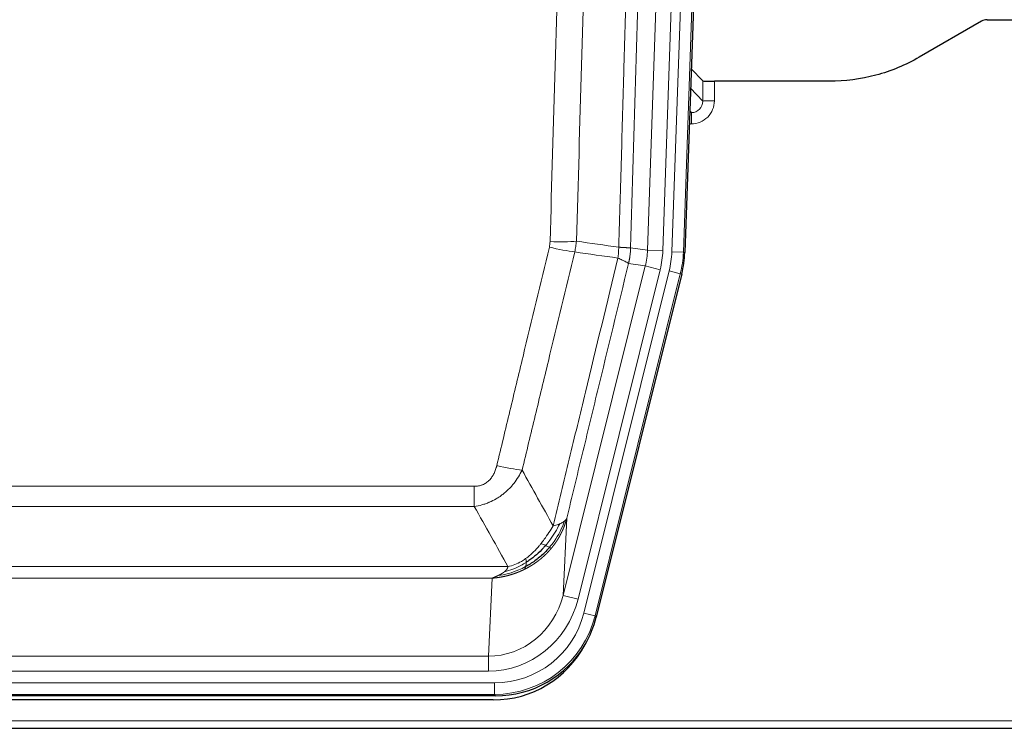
# Model space of a CAD drawing. Header units: millimetres. Extents: x 0 to 29700, y -16 to 21000.
# Tile 26 of 256: x 5286 to 5543, y 9272 to 9457. Entities that reach past the tile are written whole.
import ezdxf

# ---------------------------------------------------------------- set-up
doc = ezdxf.new("R2010")
doc.units = ezdxf.units.MM
doc.layers.add('1', color=7, linetype='Continuous', true_color=0xffffff)

msp = doc.modelspace()

# ---------------------------------------------------------------- linework, layer by layer
at = {"layer": '1', "color": 4, "linetype": 'Continuous', "lineweight": 13}
for p, q in [((5456.05, 9396.184), (5469.161, 9771.627)), ((5472.155, 9771.523), (5459.044, 9396.08)), ((5449.71, 9396.653), (5462.777, 9770.824)), ((5466.769, 9770.685), (5453.703, 9396.514)), ((5460.908, 9438.726), (5464.122, 9435.398)), ((5464.122, 9435.398), (5464.112, 9440.629)), ((5467.11, 9440.528), (5467.121, 9435.48)), ((5460.687, 9432.391), (5461.13, 9432.391)), ((5461.13, 9432.391), (5460.703, 9432.833)), ((5461.13, 9432.391), (5461.13, 9429.471)), ((5461.13, 9429.471), (5460.585, 9429.471)), ((5445.334, 9397.268), (5449.71, 9396.653)), ((5449.71, 9396.653), (5453.703, 9396.514)), ((5459.044, 9396.08), (5456.05, 9396.184)), ((5459.044, 9396.08), (5459.417, 9396.027)), ((5427.777, 9306.881), (5449.129, 9392.519)), ((5449.129, 9392.519), (5444.778, 9393.13)), ((5449.129, 9392.519), (5453.005, 9391.552)), ((5431.653, 9305.914), (5453.005, 9391.552)), ((5433.179, 9302.288), (5455.352, 9391.222)), ((5458.259, 9390.498), (5436.085, 9301.563)), ((5458.259, 9390.498), (5455.352, 9391.222)), ((5458.633, 9390.445), (5458.259, 9390.498)), ((5199.342, 9335.235), (5404.684, 9335.235)), ((5404.684, 9329.994), (5404.684, 9335.235)), ((5404.684, 9329.994), (5199.342, 9329.994)), ((5428.735, 9326.936), (5427.777, 9306.881)), ((5190.61, 9314.375), (5413.416, 9314.375)), ((5409.303, 9311.345), (5194.723, 9311.345)), ((5408.335, 9291.066), (5409.303, 9311.345)), ((5431.653, 9305.914), (5427.777, 9306.881)), ((5436.085, 9301.563), (5433.179, 9302.288)), ((5436.085, 9301.563), (5436.378, 9301.188)), ((5195.692, 9291.066), (5408.335, 9291.066)), ((5408.335, 9287.202), (5408.335, 9291.066)), ((5408.335, 9287.202), (5195.692, 9287.202)), ((5194.103, 9284.119), (5409.923, 9284.119)), ((5409.923, 9281.123), (5409.923, 9284.119)), ((5409.923, 9281.123), (5194.103, 9281.123)), ((5410.216, 9280.748), (5409.923, 9281.123)), ((5058.013, 9274.262), (5546.013, 9274.262))]:
    msp.add_line(p, q, dxfattribs=at)
at = {"layer": '1', "color": 2, "linetype": 'Continuous', "lineweight": 25}
for p, q in [((5472.535, 9771.672), (5459.417, 9396.027)), ((5538.056, 9456.542), (5546.013, 9456.542)), ((5536.557, 9456.14), (5520.393, 9446.798)), ((5464.112, 9440.629), (5461.084, 9443.764)), ((5497.013, 9440.528), (5467.11, 9440.528)), ((5458.633, 9390.445), (5436.378, 9301.188)), ((5410.216, 9280.748), (5193.81, 9280.748)), ((5409.625, 9279.705), (5194.402, 9279.705)), ((5058.013, 9272.315), (5546.013, 9272.315))]:
    msp.add_line(p, q, dxfattribs=at)
for centre, major_axis, ratio, start_param, end_param in [((5538.059, 9453.538), (0.923, -2.86), 0.9982885, 2.8298327, 3.3530369), ((5467.11, 9440.633), (3, 0), 0.0349646, 3.1753451, 4.712515), ((5432.397, 9396.978, 0), (-26.774, 3.763), 0.9986144, 3.0370169, 3.2461684), ((5410.159, 9307.785, 0), (-16.66, 21.323), 0.9977958, 3.5187977, 3.8037475), ((5409.599, 9306.721), (-16.639, 21.297), 0.9990195, 2.4788434, 3.5628372), ((5410.159, 9307.785, 0), (-16.66, 21.323), 0.9977958, 2.4794378, 3.5187977)]:
    msp.add_ellipse(centre, major_axis=major_axis, ratio=ratio, start_param=start_param, end_param=end_param, dxfattribs=at)
at = {"layer": '1', "color": 4, "linetype": 'Continuous', "lineweight": 13}
for centre, major_axis, ratio, start_param, end_param in [((5461.117, 9435.48), (3.237, -5.067), 0.9977321, 5.7157535, 7.2865499), ((5461.117, 9435.402), (1.726, -2.474), 0.9943829, 5.6754356, 7.2462319), ((5467.121, 9435.402), (-3, -0.006), 0.0261769, 4.7123351, 6.249505), ((5424.38, 9399.973), (-9.996, 0.288), 0.1133347, 1.5740649, 2.3314742), ((5424.193, 9398.567), (-9.719, 2.353), 0.1107863, 1.5976112, 2.3432486), ((5429.685, 9397.36), (19.844, -2.789), 0.9980617, 6.1786096, 6.387761), ((5429.685, 9397.36), (23.799, -3.345), 0.9986144, 6.1786096, 6.387761), ((5432.032, 9397.03, 0), (-23.799, 3.345), 0.9986144, 3.0370169, 3.2461684), ((5432.032, 9397.03), (26.766, -3.762), 0.9989218, 6.1786096, 6.387761), ((5410.531, 9341.993), (9.722, -2.342), 0.1329353, 4.744395, 5.4873531), ((5408.414, 9312.049), (-1.001, -20.961), 0.9530564, 0.0460885, 1.3674009), ((5408.414, 9312.049, 0), (-1.185, -24.82), 0.9658521, 0.0460885, 1.3674009), ((5409.872, 9308.152, 0), (-14.809, 18.954), 0.9977958, 2.4794378, 3.8037475), ((5409.872, 9308.152), (16.651, -21.313), 0.9982842, 5.6210305, 6.9453401)]:
    msp.add_ellipse(centre, major_axis=major_axis, ratio=ratio, start_param=start_param, end_param=end_param, dxfattribs=at)
for points, knots in [([(5442.245, 9397.399), (5442.3, 9399.332), (5442.356, 9401.266), (5442.468, 9405.133), (5442.637, 9410.935), (5443.032, 9424.476), (5443.376, 9436.088), (5444.069, 9459.321), (5445.009, 9490.321), (5446.468, 9536.885), (5447.472, 9567.971), (5448.046, 9585.469), (5448.11, 9587.414), (5448.238, 9591.303), (5448.43, 9597.136), (5448.882, 9610.749), (5449.273, 9622.42), (5449.602, 9632.147), (5449.668, 9634.092), (5449.8, 9637.983), (5449.998, 9643.819), (5450.463, 9657.436), (5450.866, 9669.107), (5451.677, 9692.447), (5452.775, 9723.566), (5453.902, 9754.678), (5454.474, 9770.233)], [0, 0, 0, 0, 0.015625, 0.015625, 0.03125, 0.0625, 0.125, 0.125, 0.25, 0.375, 0.5, 0.5, 0.515625, 0.515625, 0.53125, 0.5625, 0.625, 0.625, 0.640625, 0.640625, 0.65625, 0.6875, 0.75, 0.75, 0.875, 1, 1, 1, 1]), ([(5457.529, 9768.757), (5456.959, 9753.258), (5455.835, 9722.257), (5454.741, 9691.25), (5453.931, 9667.993), (5453.529, 9656.364), (5453.066, 9642.795), (5452.868, 9636.98), (5452.736, 9633.103), (5452.671, 9631.165), (5452.343, 9621.473), (5451.953, 9609.845), (5451.502, 9596.281), (5451.311, 9590.468), (5451.183, 9586.593), (5451.119, 9584.656), (5450.547, 9567.221), (5449.545, 9536.247), (5448.091, 9489.852), (5446.684, 9443.522), (5445.779, 9412.679), (5445.334, 9397.268)], [0, 0, 0, 0, 0.125, 0.25, 0.25, 0.3125, 0.34375, 0.359375, 0.359375, 0.375, 0.375, 0.4375, 0.46875, 0.484375, 0.484375, 0.5, 0.5, 0.625, 0.75, 0.875, 1, 1, 1, 1]), ([(5424.38, 9398.839), (5424.818, 9414.077), (5425.708, 9444.577), (5426.629, 9475.125), (5427.331, 9498.054), (5427.567, 9505.7), (5428.043, 9520.997), (5428.282, 9528.649), (5429.008, 9551.613), (5429.499, 9566.929), (5430.123, 9586.083), (5430.248, 9589.914), (5430.499, 9597.575), (5430.877, 9609.068), (5431.26, 9620.56), (5432.031, 9643.545), (5433.073, 9674.192), (5434.68, 9720.164), (5435.781, 9750.813), (5436.339, 9766.137)], [0, 0, 0, 0, 0.125, 0.25, 0.25, 0.3125, 0.3125, 0.375, 0.375, 0.5, 0.5, 0.53125, 0.53125, 0.5625, 0.625, 0.625, 0.75, 0.875, 1, 1, 1, 1]), ([(5443.222, 9765.794), (5442.664, 9750.488), (5441.562, 9719.878), (5439.952, 9673.963), (5438.908, 9643.354), (5438.137, 9620.398), (5437.754, 9608.92), (5437.375, 9597.442), (5437.123, 9589.79), (5436.998, 9585.964), (5436.373, 9566.834), (5435.881, 9551.537), (5435.155, 9528.602), (5434.915, 9520.959), (5434.439, 9505.681), (5434.202, 9498.044), (5433.499, 9475.144), (5432.577, 9444.635), (5431.686, 9414.173), (5431.248, 9398.954)], [0, 0, 0, 0, 0.125, 0.25, 0.375, 0.375, 0.4375, 0.46875, 0.46875, 0.5, 0.5, 0.625, 0.625, 0.6875, 0.6875, 0.75, 0.75, 0.875, 1, 1, 1, 1]), ([(5424.38, 9398.839), (5424.373, 9398.601), (5424.354, 9398.364), (5424.292, 9397.893), (5424.249, 9397.66), (5424.193, 9397.428)], [0, 0, 0, 0, 0.5, 0.5, 1, 1, 1, 1]), ([(5410.531, 9340.626), (5411.665, 9345.353), (5412.801, 9350.083), (5415.073, 9359.544), (5416.211, 9364.276), (5419.626, 9378.477), (5421.907, 9387.95), (5424.193, 9397.428)], [0, 0, 0, 0, 0.25, 0.25, 0.5, 0.5, 1, 1, 1, 1]), ([(5430.789, 9396.154), (5428.501, 9386.689), (5426.217, 9377.229), (5422.797, 9363.048), (5421.659, 9358.322), (5419.383, 9348.874), (5418.247, 9344.152), (5417.111, 9339.431)], [0, 0, 0, 0, 0.5, 0.5, 0.75, 0.75, 1, 1, 1, 1]), ([(5442.245, 9397.399), (5442.224, 9396.921), (5442.208, 9396.446), (5442.15, 9395.5), (5442.108, 9395.031), (5442.032, 9394.565)], [0, 0, 0, 0, 0.5, 0.5, 1, 1, 1, 1]), ([(5442.245, 9397.399), (5442.257, 9397.398), (5442.283, 9397.396), (5442.32, 9397.393), (5442.359, 9397.389), (5442.397, 9397.386), (5442.435, 9397.383), (5442.474, 9397.38), (5442.512, 9397.377), (5442.551, 9397.374), (5442.589, 9397.371), (5442.628, 9397.368), (5442.667, 9397.365), (5442.706, 9397.362), (5442.745, 9397.359), (5442.784, 9397.357), (5442.823, 9397.354), (5442.862, 9397.351), (5442.902, 9397.348), (5442.941, 9397.345), (5442.98, 9397.343), (5443.019, 9397.34), (5443.058, 9397.337), (5443.098, 9397.335), (5443.137, 9397.332), (5443.176, 9397.33), (5443.215, 9397.327), (5443.254, 9397.325), (5443.293, 9397.322), (5443.332, 9397.32), (5443.371, 9397.318), (5443.41, 9397.315), (5443.449, 9397.313), (5443.488, 9397.311), (5443.526, 9397.309), (5443.565, 9397.307), (5443.603, 9397.304), (5443.641, 9397.302), (5443.679, 9397.3), (5443.717, 9397.298), (5443.755, 9397.297), (5443.793, 9397.295), (5443.83, 9397.293), (5443.868, 9397.291), (5443.905, 9397.289), (5443.942, 9397.288), (5443.978, 9397.286), (5444.015, 9397.284), (5444.051, 9397.283), (5444.087, 9397.281), (5444.123, 9397.28), (5444.158, 9397.279), (5444.193, 9397.277), (5444.228, 9397.276), (5444.263, 9397.275), (5444.297, 9397.273), (5444.331, 9397.272), (5444.365, 9397.271), (5444.398, 9397.27), (5444.433, 9397.269), (5444.47, 9397.268), (5444.508, 9397.267), (5444.546, 9397.266), (5444.583, 9397.265), (5444.619, 9397.264), (5444.654, 9397.264), (5444.688, 9397.263), (5444.721, 9397.262), (5444.754, 9397.262), (5444.786, 9397.261), (5444.816, 9397.261), (5444.846, 9397.26), (5444.876, 9397.26), (5444.904, 9397.259), (5444.931, 9397.259), (5444.958, 9397.259), (5444.984, 9397.259), (5445.009, 9397.259), (5445.033, 9397.259), (5445.056, 9397.259), (5445.078, 9397.259), (5445.1, 9397.259), (5445.12, 9397.259), (5445.14, 9397.259), (5445.159, 9397.26), (5445.176, 9397.26), (5445.193, 9397.26), (5445.21, 9397.261), (5445.225, 9397.261), (5445.239, 9397.262), (5445.253, 9397.262), (5445.265, 9397.263), (5445.277, 9397.263), (5445.288, 9397.264), (5445.298, 9397.265), (5445.307, 9397.265), (5445.315, 9397.266), (5445.322, 9397.267), (5445.329, 9397.268), (5445.332, 9397.268), (5445.334, 9397.268)], [0, 0, 0, 0, 0.0069372, 0.0139334, 0.0209887, 0.028103, 0.0352764, 0.0425088, 0.0498003, 0.0571509, 0.0645605, 0.0720292, 0.0795569, 0.0871437, 0.0947896, 0.1024945, 0.1102584, 0.1180815, 0.1259636, 0.1339048, 0.141905, 0.1499643, 0.1580827, 0.1662601, 0.1744966, 0.1827922, 0.1911468, 0.1995605, 0.2080333, 0.2165651, 0.225156, 0.233806, 0.2425151, 0.2512832, 0.2601104, 0.2689967, 0.277942, 0.2869465, 0.29601, 0.3051325, 0.3143142, 0.3235549, 0.3328547, 0.3422136, 0.3516315, 0.3611085, 0.3706446, 0.3802398, 0.3898941, 0.3996074, 0.4093798, 0.4192113, 0.4291019, 0.4390515, 0.4490602, 0.459128, 0.4692549, 0.4794409, 0.4896859, 0.4999901, 0.5124905, 0.524991, 0.5374914, 0.5499918, 0.5624922, 0.5749926, 0.587493, 0.5999934, 0.6124937, 0.6249941, 0.6374944, 0.6499948, 0.6624951, 0.6749954, 0.6874957, 0.699996, 0.7124963, 0.7249966, 0.7374968, 0.7499971, 0.7624973, 0.7749976, 0.7874978, 0.799998, 0.8124982, 0.8249984, 0.8374986, 0.8499988, 0.8624989, 0.8749991, 0.8874992, 0.8999993, 0.9124995, 0.9249996, 0.9374997, 0.9499998, 0.9624998, 0.9749999, 0.9875, 1, 1, 1, 1]), ([(5445.334, 9397.268), (5445.334, 9397.256), (5445.332, 9397.209), (5445.329, 9397.106), (5445.322, 9396.94), (5445.31, 9396.71), (5445.291, 9396.417), (5445.263, 9396.061), (5445.221, 9395.642), (5445.177, 9395.283), (5445.139, 9395.008), (5445.113, 9394.836), (5445.087, 9394.67), (5445.06, 9394.507), (5445.033, 9394.35), (5445.005, 9394.197), (5444.977, 9394.048), (5444.949, 9393.904), (5444.92, 9393.764), (5444.891, 9393.629), (5444.863, 9393.498), (5444.834, 9393.371), (5444.806, 9393.249), (5444.787, 9393.169), (5444.778, 9393.13)], [0, 0, 0, 0, 0.0092499, 0.0337179, 0.073404, 0.128308, 0.1984299, 0.2837694, 0.3843264, 0.5001005, 0.5424888, 0.5838484, 0.6241794, 0.6634821, 0.7017567, 0.7390032, 0.7752221, 0.8104134, 0.8445775, 0.8777146, 0.909825, 0.9409091, 0.9709673, 1, 1, 1, 1]), ([(5425.179, 9324.922), (5426.576, 9330.716), (5427.976, 9336.513), (5430.778, 9348.111), (5432.181, 9353.913), (5436.395, 9371.324), (5439.21, 9382.94), (5442.032, 9394.565)], [0, 0, 0, 0, 0.25, 0.25, 0.5, 0.5, 1, 1, 1, 1]), ([(5444.778, 9393.13), (5442.092, 9382.082), (5439.412, 9371.042), (5435.401, 9354.492), (5434.066, 9348.978), (5431.398, 9337.954), (5430.066, 9332.444), (5428.735, 9326.936)], [0, 0, 0, 0, 0.5, 0.5, 0.75, 0.75, 1, 1, 1, 1]), ([(5442.032, 9394.565), (5442.441, 9394.372), (5442.814, 9394.198), (5443.472, 9393.888), (5443.758, 9393.751), (5444.229, 9393.515), (5444.415, 9393.414), (5444.679, 9393.248), (5444.756, 9393.181), (5444.778, 9393.13)], [0, 0, 0, 0, 0.25, 0.25, 0.5, 0.5, 0.75, 0.75, 1, 1, 1, 1]), ([(5410.531, 9340.626), (5410.51, 9340.538), (5410.488, 9340.451), (5410.442, 9340.277), (5410.418, 9340.19), (5410.343, 9339.931), (5410.288, 9339.76), (5410.17, 9339.422), (5410.107, 9339.255), (5409.97, 9338.925), (5409.897, 9338.762), (5409.74, 9338.441), (5409.656, 9338.283), (5409.52, 9338.049), (5409.474, 9337.972), (5409.377, 9337.819), (5409.327, 9337.743), (5409.174, 9337.519), (5409.066, 9337.375), (5408.838, 9337.096), (5408.718, 9336.962), (5408.529, 9336.769), (5408.431, 9336.674), (5408.33, 9336.583), (5408.262, 9336.523), (5408.228, 9336.493), (5408.053, 9336.347), (5407.909, 9336.239), (5407.462, 9335.936), (5407.145, 9335.767), (5406.725, 9335.597), (5406.64, 9335.565), (5406.467, 9335.506), (5406.38, 9335.479), (5406.118, 9335.404), (5405.942, 9335.363), (5405.588, 9335.298), (5405.409, 9335.274), (5405.049, 9335.243), (5404.867, 9335.235), (5404.684, 9335.235)], [0, 0, 0, 0, 0.03125, 0.03125, 0.0625, 0.0625, 0.125, 0.125, 0.1875, 0.1875, 0.25, 0.25, 0.3125, 0.3125, 0.34375, 0.34375, 0.375, 0.375, 0.4375, 0.4375, 0.5, 0.5, 0.53125, 0.546875, 0.546875, 0.5625, 0.5625, 0.625, 0.625, 0.75, 0.75, 0.78125, 0.78125, 0.8125, 0.8125, 0.875, 0.875, 0.9375, 0.9375, 1, 1, 1, 1]), ([(5417.111, 9339.431), (5416.814, 9338.82), (5416.487, 9338.228), (5415.775, 9337.084), (5415.388, 9336.532), (5414.76, 9335.736), (5414.488, 9335.411), (5414.203, 9335.095), (5414.087, 9334.969), (5414.029, 9334.907), (5413.854, 9334.721), (5413.735, 9334.599), (5413.133, 9333.998), (5412.624, 9333.549), (5411.951, 9333.027), (5411.815, 9332.925), (5411.608, 9332.775), (5411.539, 9332.726), (5411.399, 9332.628), (5411.329, 9332.579), (5410.977, 9332.341), (5410.69, 9332.16), (5409.814, 9331.646), (5409.209, 9331.342), (5408.505, 9331.044), (5408.427, 9331.012), (5408.269, 9330.948), (5408.19, 9330.917), (5407.952, 9330.825), (5407.793, 9330.767), (5407.313, 9330.6), (5406.99, 9330.5), (5406.015, 9330.229), (5405.355, 9330.091), (5404.684, 9329.994)], [0, 0, 0, 0, 0.125, 0.125, 0.25, 0.25, 0.3125, 0.328125, 0.328125, 0.34375, 0.34375, 0.375, 0.375, 0.5, 0.5, 0.53125, 0.53125, 0.546875, 0.546875, 0.5625, 0.5625, 0.625, 0.625, 0.75, 0.75, 0.765625, 0.765625, 0.78125, 0.78125, 0.8125, 0.8125, 0.875, 0.875, 1, 1, 1, 1]), ([(5428.096, 9326.153), (5427.484, 9324.34), (5426.588, 9322.561), (5425.058, 9320.379), (5424.648, 9319.85), (5424.213, 9319.339)], [0, 0, 0, 0, 0.75, 0.75, 1, 1, 1, 1]), ([(5428.735, 9326.936), (5428.729, 9326.913), (5428.717, 9326.867), (5428.699, 9326.799), (5428.681, 9326.731), (5428.663, 9326.663), (5428.644, 9326.596), (5428.625, 9326.528), (5428.606, 9326.461), (5428.587, 9326.395), (5428.568, 9326.329), (5428.548, 9326.263), (5428.529, 9326.197), (5428.509, 9326.131), (5428.489, 9326.066), (5428.469, 9326.001), (5428.449, 9325.937), (5428.428, 9325.873), (5428.408, 9325.809), (5428.387, 9325.745), (5428.366, 9325.682), (5428.345, 9325.618), (5428.324, 9325.556), (5428.303, 9325.493), (5428.282, 9325.431), (5428.26, 9325.369), (5428.239, 9325.308), (5428.217, 9325.246), (5428.195, 9325.185), (5428.173, 9325.124), (5428.151, 9325.064), (5428.129, 9325.004), (5428.107, 9324.944), (5428.084, 9324.884), (5428.062, 9324.825), (5428.039, 9324.766), (5428.016, 9324.708), (5427.993, 9324.649), (5427.97, 9324.591), (5427.947, 9324.533), (5427.924, 9324.476), (5427.901, 9324.418), (5427.878, 9324.362), (5427.854, 9324.305), (5427.831, 9324.249), (5427.807, 9324.192), (5427.784, 9324.137), (5427.76, 9324.081), (5427.736, 9324.026), (5427.712, 9323.971), (5427.688, 9323.916), (5427.664, 9323.862), (5427.64, 9323.808), (5427.616, 9323.754), (5427.592, 9323.701), (5427.568, 9323.648), (5427.544, 9323.595), (5427.519, 9323.542), (5427.495, 9323.49), (5427.47, 9323.438), (5427.446, 9323.386), (5427.421, 9323.335), (5427.397, 9323.283), (5427.372, 9323.232), (5427.347, 9323.182), (5427.323, 9323.131), (5427.298, 9323.081), (5427.273, 9323.032), (5427.248, 9322.982), (5427.223, 9322.933), (5427.198, 9322.884), (5427.174, 9322.835), (5427.149, 9322.787), (5427.124, 9322.739), (5427.099, 9322.691), (5427.074, 9322.643), (5427.049, 9322.596), (5427.024, 9322.549), (5426.999, 9322.502), (5426.974, 9322.456), (5426.949, 9322.41), (5426.923, 9322.364), (5426.898, 9322.318), (5426.873, 9322.273), (5426.848, 9322.228), (5426.823, 9322.183), (5426.798, 9322.138), (5426.773, 9322.094), (5426.748, 9322.05), (5426.723, 9322.006), (5426.698, 9321.963), (5426.673, 9321.919), (5426.648, 9321.877), (5426.623, 9321.834), (5426.598, 9321.791), (5426.573, 9321.749), (5426.548, 9321.707), (5426.523, 9321.666), (5426.498, 9321.624), (5426.473, 9321.583), (5426.448, 9321.543), (5426.423, 9321.502), (5426.398, 9321.462), (5426.374, 9321.422), (5426.349, 9321.382), (5426.324, 9321.342), (5426.3, 9321.303), (5426.275, 9321.264), (5426.25, 9321.225), (5426.226, 9321.187), (5426.201, 9321.148), (5426.177, 9321.11), (5426.152, 9321.073), (5426.128, 9321.035), (5426.104, 9320.998), (5426.079, 9320.961), (5426.055, 9320.924), (5426.031, 9320.888), (5426.007, 9320.852), (5425.983, 9320.816), (5425.958, 9320.78), (5425.935, 9320.744), (5425.911, 9320.709), (5425.887, 9320.674), (5425.863, 9320.639), (5425.839, 9320.605), (5425.816, 9320.571), (5425.792, 9320.537), (5425.768, 9320.503), (5425.745, 9320.469), (5425.722, 9320.436), (5425.698, 9320.403), (5425.675, 9320.37), (5425.652, 9320.338), (5425.629, 9320.305), (5425.606, 9320.273), (5425.583, 9320.241), (5425.56, 9320.21), (5425.537, 9320.178), (5425.514, 9320.147), (5425.492, 9320.116), (5425.469, 9320.086), (5425.447, 9320.055), (5425.424, 9320.025), (5425.402, 9319.995), (5425.38, 9319.965), (5425.358, 9319.936), (5425.336, 9319.907), (5425.314, 9319.878), (5425.292, 9319.849), (5425.27, 9319.82), (5425.248, 9319.792), (5425.227, 9319.764), (5425.205, 9319.736), (5425.184, 9319.708), (5425.163, 9319.681), (5425.142, 9319.653), (5425.121, 9319.626), (5425.1, 9319.599), (5425.079, 9319.573), (5425.058, 9319.547), (5425.037, 9319.52), (5425.017, 9319.495), (5424.996, 9319.469), (5424.976, 9319.443), (5424.956, 9319.418), (5424.936, 9319.393), (5424.916, 9319.368), (5424.896, 9319.344), (5424.876, 9319.319), (5424.856, 9319.295), (5424.837, 9319.271), (5424.818, 9319.247), (5424.798, 9319.224), (5424.779, 9319.201), (5424.76, 9319.177), (5424.741, 9319.155), (5424.722, 9319.132), (5424.71, 9319.117), (5424.703, 9319.109)], [0, 0, 0, 0, 0.0080212, 0.0160154, 0.0239827, 0.0319231, 0.0398365, 0.0477229, 0.0555824, 0.0634149, 0.0712205, 0.0789992, 0.0867509, 0.0944756, 0.1021734, 0.1098443, 0.1174881, 0.1251051, 0.1326951, 0.1402581, 0.1477942, 0.1553034, 0.1627856, 0.1702408, 0.1776691, 0.1850704, 0.1924448, 0.1997923, 0.2071128, 0.2144063, 0.2216729, 0.2289126, 0.2361253, 0.243311, 0.2504698, 0.2576016, 0.2647065, 0.2717845, 0.2788355, 0.2858595, 0.2928566, 0.2998268, 0.30677, 0.3136862, 0.3205755, 0.3274379, 0.3342733, 0.3410817, 0.3478632, 0.3546178, 0.3613454, 0.3680461, 0.3747198, 0.3813665, 0.3879863, 0.3945792, 0.4011451, 0.4076841, 0.4141961, 0.4206811, 0.4271393, 0.4335704, 0.4399746, 0.4463519, 0.4527022, 0.4590256, 0.465322, 0.4715915, 0.477834, 0.4840496, 0.4902382, 0.4963999, 0.5025346, 0.5086424, 0.5147232, 0.5207771, 0.526804, 0.532804, 0.5387771, 0.5447232, 0.5506423, 0.5565345, 0.5623997, 0.568238, 0.5740494, 0.5798338, 0.5855912, 0.5913217, 0.5970253, 0.6027019, 0.6083515, 0.6139742, 0.61957, 0.6251388, 0.6306807, 0.6361956, 0.6416836, 0.6471446, 0.6525787, 0.6579858, 0.663366, 0.6687192, 0.6740455, 0.6793448, 0.6846172, 0.6898627, 0.6950812, 0.7002727, 0.7054373, 0.710575, 0.7156857, 0.7207694, 0.7258262, 0.7308561, 0.735859, 0.740835, 0.745784, 0.7507061, 0.7556012, 0.7604694, 0.7653107, 0.7701249, 0.7749123, 0.7796727, 0.7844061, 0.7891127, 0.7937922, 0.7984448, 0.8030705, 0.8076692, 0.812241, 0.8167858, 0.8213037, 0.8257947, 0.8302587, 0.8346957, 0.8391058, 0.843489, 0.8478452, 0.8521745, 0.8564768, 0.8607522, 0.8650006, 0.8692221, 0.8734166, 0.8775842, 0.8817249, 0.8858386, 0.8899254, 0.8939852, 0.8980181, 0.902024, 0.906003, 0.909955, 0.9138802, 0.9177783, 0.9216495, 0.9254938, 0.9293111, 0.9331015, 0.936865, 0.9406015, 0.944311, 0.9479937, 0.9516493, 0.9552781, 0.9588799, 0.9624547, 0.9660026, 0.9695236, 0.9730176, 0.9764847, 0.9799249, 0.9833381, 0.9867243, 0.9900837, 0.993416, 0.9967215, 1, 1, 1, 1]), ([(5428.096, 9326.153), (5428.057, 9326.123), (5428.017, 9326.093), (5427.849, 9325.974), (5427.71, 9325.887), (5427.407, 9325.719), (5427.242, 9325.638), (5427.007, 9325.533), (5426.947, 9325.507), (5426.886, 9325.481)], [0, 0, 0, 0, 0.125, 0.125, 0.5, 0.5, 0.875, 0.875, 1, 1, 1, 1]), ([(5428.735, 9326.936), (5428.651, 9326.727), (5428.509, 9326.528), (5428.246, 9326.276), (5428.174, 9326.214), (5428.096, 9326.153)], [0, 0, 0, 0, 0.75, 0.75, 1, 1, 1, 1]), ([(5425.179, 9324.922), (5424.486, 9323.782), (5423.719, 9322.593), (5422.592, 9321.063), (5422.302, 9320.685), (5422.003, 9320.315)], [0, 0, 0, 0, 0.75, 0.75, 1, 1, 1, 1]), ([(5426.886, 9325.481), (5426.187, 9324.016), (5425.316, 9322.561), (5423.956, 9320.743), (5423.599, 9320.298), (5423.228, 9319.866)], [0, 0, 0, 0, 0.75, 0.75, 1, 1, 1, 1]), ([(5426.886, 9325.481), (5426.763, 9325.43), (5426.635, 9325.38), (5426.302, 9325.258), (5426.092, 9325.187), (5425.65, 9325.051), (5425.419, 9324.985), (5425.179, 9324.922)], [0, 0, 0, 0, 0.25, 0.25, 0.625, 0.625, 1, 1, 1, 1]), ([(5424.703, 9319.109), (5424.689, 9319.092), (5424.659, 9319.057), (5424.615, 9319.004), (5424.571, 9318.952), (5424.526, 9318.9), (5424.482, 9318.848), (5424.437, 9318.796), (5424.393, 9318.745), (5424.348, 9318.694), (5424.303, 9318.643), (5424.258, 9318.592), (5424.213, 9318.542), (5424.167, 9318.492), (5424.122, 9318.442), (5424.077, 9318.392), (5424.031, 9318.342), (5423.985, 9318.293), (5423.94, 9318.244), (5423.894, 9318.195), (5423.848, 9318.146), (5423.802, 9318.097), (5423.756, 9318.049), (5423.71, 9318.001), (5423.664, 9317.953), (5423.617, 9317.906), (5423.571, 9317.858), (5423.524, 9317.811), (5423.478, 9317.764), (5423.431, 9317.717), (5423.385, 9317.671), (5423.338, 9317.624), (5423.291, 9317.578), (5423.244, 9317.532), (5423.197, 9317.487), (5423.15, 9317.441), (5423.103, 9317.396), (5423.056, 9317.351), (5423.008, 9317.306), (5422.961, 9317.262), (5422.914, 9317.217), (5422.866, 9317.173), (5422.819, 9317.129), (5422.771, 9317.085), (5422.724, 9317.042), (5422.676, 9316.999), (5422.628, 9316.955), (5422.58, 9316.913), (5422.532, 9316.87), (5422.485, 9316.827), (5422.437, 9316.785), (5422.389, 9316.743), (5422.341, 9316.701), (5422.292, 9316.66), (5422.244, 9316.618), (5422.196, 9316.577), (5422.148, 9316.536), (5422.1, 9316.495), (5422.051, 9316.455), (5422.003, 9316.415), (5421.954, 9316.374), (5421.906, 9316.334), (5421.857, 9316.295), (5421.809, 9316.255), (5421.76, 9316.216), (5421.712, 9316.177), (5421.663, 9316.138), (5421.614, 9316.099), (5421.566, 9316.061), (5421.517, 9316.022), (5421.468, 9315.984), (5421.419, 9315.946), (5421.371, 9315.909), (5421.322, 9315.871), (5421.273, 9315.834), (5421.224, 9315.797), (5421.175, 9315.76), (5421.126, 9315.723), (5421.077, 9315.687), (5421.028, 9315.651), (5420.979, 9315.615), (5420.93, 9315.579), (5420.881, 9315.543), (5420.832, 9315.508), (5420.783, 9315.472), (5420.734, 9315.437), (5420.685, 9315.402), (5420.636, 9315.368), (5420.587, 9315.333), (5420.538, 9315.299), (5420.488, 9315.265), (5420.439, 9315.231), (5420.39, 9315.197), (5420.341, 9315.164), (5420.292, 9315.13), (5420.243, 9315.097), (5420.193, 9315.064), (5420.144, 9315.031), (5420.095, 9314.999), (5420.046, 9314.967), (5419.997, 9314.934), (5419.948, 9314.902), (5419.898, 9314.871), (5419.849, 9314.839), (5419.8, 9314.808), (5419.751, 9314.776), (5419.702, 9314.745), (5419.652, 9314.714), (5419.603, 9314.684), (5419.554, 9314.653), (5419.505, 9314.623), (5419.456, 9314.593), (5419.407, 9314.563), (5419.358, 9314.533), (5419.309, 9314.504), (5419.26, 9314.474), (5419.21, 9314.445), (5419.161, 9314.416), (5419.112, 9314.387), (5419.063, 9314.358), (5419.014, 9314.33), (5418.965, 9314.302), (5418.916, 9314.274), (5418.867, 9314.246), (5418.819, 9314.218), (5418.77, 9314.19), (5418.721, 9314.163), (5418.672, 9314.136), (5418.623, 9314.109), (5418.574, 9314.082), (5418.525, 9314.055), (5418.477, 9314.028), (5418.428, 9314.002), (5418.379, 9313.976), (5418.331, 9313.95), (5418.282, 9313.924), (5418.233, 9313.898), (5418.185, 9313.873), (5418.136, 9313.847), (5418.088, 9313.822), (5418.039, 9313.797), (5417.991, 9313.772), (5417.942, 9313.748), (5417.894, 9313.723), (5417.846, 9313.699), (5417.797, 9313.675), (5417.749, 9313.651), (5417.717, 9313.635), (5417.701, 9313.627)], [0, 0, 0, 0, 0.0076941, 0.0153765, 0.0230472, 0.0307061, 0.0383534, 0.045989, 0.0536129, 0.061225, 0.0688255, 0.0764143, 0.0839914, 0.0915567, 0.0991104, 0.1066524, 0.1141827, 0.1217013, 0.1292082, 0.1367034, 0.1441869, 0.1516588, 0.1591189, 0.1665674, 0.1740041, 0.1814292, 0.1888426, 0.1962444, 0.2036344, 0.2110128, 0.2183794, 0.2257344, 0.2330778, 0.2404094, 0.2477294, 0.2550377, 0.2623343, 0.2696193, 0.2768926, 0.2841542, 0.2914041, 0.2986424, 0.305869, 0.313084, 0.3202872, 0.3274789, 0.3346588, 0.3418271, 0.3489838, 0.3561287, 0.3632621, 0.3703837, 0.3774937, 0.3845921, 0.3916788, 0.3987539, 0.4058173, 0.412869, 0.4199092, 0.4269376, 0.4339544, 0.4409596, 0.4479532, 0.454935, 0.4619053, 0.4688639, 0.4758109, 0.4827462, 0.4896699, 0.496582, 0.5034825, 0.5103713, 0.5172485, 0.524114, 0.5309679, 0.5378102, 0.5446409, 0.55146, 0.5582674, 0.5650632, 0.5718474, 0.57862, 0.5853809, 0.5921303, 0.598868, 0.6055941, 0.6123087, 0.6190116, 0.6257029, 0.6323825, 0.6390506, 0.6457071, 0.652352, 0.6589853, 0.665607, 0.672217, 0.6788155, 0.6854024, 0.6919777, 0.6985414, 0.7050935, 0.7116341, 0.718163, 0.7246804, 0.7311862, 0.7376804, 0.744163, 0.750634, 0.7570935, 0.7635413, 0.7699776, 0.7764024, 0.7828155, 0.7892171, 0.7956072, 0.8019856, 0.8083525, 0.8147079, 0.8210516, 0.8273839, 0.8337045, 0.8400136, 0.8463112, 0.8525972, 0.8588716, 0.8651345, 0.8713859, 0.8776257, 0.8838539, 0.8900706, 0.8962758, 0.9024695, 0.9086516, 0.9148221, 0.9209812, 0.9271287, 0.9332646, 0.9393891, 0.945502, 0.9516034, 0.9576933, 0.9637717, 0.9698385, 0.9758938, 0.9819376, 0.9879699, 0.9939907, 1, 1, 1, 1]), ([(5422.003, 9320.315), (5421.854, 9320.13), (5421.702, 9319.947), (5421.088, 9319.224), (5420.608, 9318.702), (5419.614, 9317.721), (5419.1, 9317.262), (5418.393, 9316.703), (5418.214, 9316.567), (5418.034, 9316.437)], [0, 0, 0, 0, 0.125, 0.125, 0.5, 0.5, 0.875, 0.875, 1, 1, 1, 1]), ([(5423.228, 9319.866), (5423.129, 9319.915), (5423.027, 9319.962), (5422.771, 9320.076), (5422.613, 9320.14), (5422.303, 9320.247), (5422.149, 9320.29), (5422.003, 9320.315)], [0, 0, 0, 0, 0.25, 0.25, 0.625, 0.625, 1, 1, 1, 1]), ([(5424.213, 9319.339), (5424.182, 9319.356), (5424.15, 9319.374), (5424.016, 9319.449), (5423.903, 9319.512), (5423.653, 9319.648), (5423.517, 9319.721), (5423.326, 9319.818), (5423.277, 9319.842), (5423.228, 9319.866)], [0, 0, 0, 0, 0.125, 0.125, 0.5, 0.5, 0.875, 0.875, 1, 1, 1, 1]), ([(5424.703, 9319.109), (5424.632, 9319.122), (5424.533, 9319.167), (5424.331, 9319.274), (5424.275, 9319.305), (5424.213, 9319.339)], [0, 0, 0, 0, 0.75, 0.75, 1, 1, 1, 1]), ([(5418.034, 9316.437), (5417.673, 9316.176), (5417.306, 9315.934), (5415.812, 9315.053), (5414.636, 9314.588), (5413.416, 9314.375)], [0, 0, 0, 0, 0.25, 0.25, 1, 1, 1, 1]), ([(5418.184, 9315.455), (5418.186, 9315.553), (5418.184, 9315.65), (5418.171, 9315.884), (5418.155, 9316.018), (5418.107, 9316.255), (5418.074, 9316.358), (5418.034, 9316.437)], [0, 0, 0, 0, 0.25, 0.25, 0.625, 0.625, 1, 1, 1, 1]), ([(5417.701, 9313.627), (5417.679, 9313.616), (5417.636, 9313.595), (5417.571, 9313.563), (5417.506, 9313.532), (5417.441, 9313.501), (5417.376, 9313.47), (5417.31, 9313.439), (5417.245, 9313.409), (5417.18, 9313.378), (5417.115, 9313.348), (5417.05, 9313.319), (5416.985, 9313.289), (5416.92, 9313.26), (5416.854, 9313.231), (5416.789, 9313.202), (5416.724, 9313.174), (5416.659, 9313.146), (5416.594, 9313.118), (5416.528, 9313.09), (5416.463, 9313.063), (5416.398, 9313.035), (5416.333, 9313.008), (5416.267, 9312.982), (5416.202, 9312.955), (5416.137, 9312.929), (5416.072, 9312.903), (5416.006, 9312.877), (5415.941, 9312.851), (5415.876, 9312.826), (5415.811, 9312.801), (5415.746, 9312.776), (5415.68, 9312.751), (5415.615, 9312.727), (5415.55, 9312.703), (5415.485, 9312.679), (5415.42, 9312.655), (5415.354, 9312.631), (5415.289, 9312.608), (5415.224, 9312.585), (5415.159, 9312.562), (5415.094, 9312.54), (5415.029, 9312.517), (5414.964, 9312.495), (5414.899, 9312.473), (5414.834, 9312.452), (5414.769, 9312.43), (5414.704, 9312.409), (5414.639, 9312.388), (5414.574, 9312.367), (5414.509, 9312.347), (5414.445, 9312.326), (5414.38, 9312.306), (5414.315, 9312.286), (5414.25, 9312.267), (5414.185, 9312.247), (5414.121, 9312.228), (5414.056, 9312.209), (5413.991, 9312.19), (5413.927, 9312.171), (5413.862, 9312.153), (5413.798, 9312.135), (5413.733, 9312.117), (5413.669, 9312.099), (5413.605, 9312.082), (5413.54, 9312.064), (5413.476, 9312.047), (5413.412, 9312.03), (5413.347, 9312.014), (5413.283, 9311.997), (5413.219, 9311.981), (5413.155, 9311.965), (5413.091, 9311.949), (5413.027, 9311.933), (5412.963, 9311.918), (5412.899, 9311.903), (5412.835, 9311.888), (5412.771, 9311.873), (5412.708, 9311.858), (5412.644, 9311.844), (5412.58, 9311.83), (5412.517, 9311.816), (5412.453, 9311.802), (5412.39, 9311.788), (5412.326, 9311.775), (5412.263, 9311.762), (5412.2, 9311.749), (5412.136, 9311.736), (5412.073, 9311.723), (5412.01, 9311.711), (5411.947, 9311.698), (5411.884, 9311.686), (5411.821, 9311.675), (5411.758, 9311.663), (5411.695, 9311.651), (5411.633, 9311.64), (5411.57, 9311.629), (5411.507, 9311.618), (5411.445, 9311.607), (5411.382, 9311.597), (5411.32, 9311.587), (5411.258, 9311.576), (5411.195, 9311.566), (5411.133, 9311.557), (5411.071, 9311.547), (5411.009, 9311.538), (5410.947, 9311.528), (5410.885, 9311.519), (5410.823, 9311.511), (5410.761, 9311.502), (5410.7, 9311.493), (5410.638, 9311.485), (5410.577, 9311.477), (5410.515, 9311.469), (5410.454, 9311.461), (5410.393, 9311.453), (5410.331, 9311.446), (5410.27, 9311.439), (5410.209, 9311.432), (5410.148, 9311.425), (5410.087, 9311.418), (5410.026, 9311.411), (5409.966, 9311.405), (5409.905, 9311.399), (5409.844, 9311.393), (5409.784, 9311.387), (5409.724, 9311.381), (5409.663, 9311.375), (5409.603, 9311.37), (5409.543, 9311.365), (5409.483, 9311.36), (5409.423, 9311.355), (5409.363, 9311.35), (5409.323, 9311.347), (5409.303, 9311.345)], [0, 0, 0, 0, 0.0081592, 0.0163092, 0.0244501, 0.0325819, 0.0407045, 0.0488181, 0.0569225, 0.0650178, 0.0731041, 0.0811812, 0.0892493, 0.0973083, 0.1053581, 0.113399, 0.1214307, 0.1294534, 0.137467, 0.1454716, 0.1534671, 0.1614536, 0.169431, 0.1773994, 0.1853588, 0.1933091, 0.2012504, 0.2091827, 0.217106, 0.2250203, 0.2329256, 0.2408219, 0.2487092, 0.2565875, 0.2644568, 0.2723172, 0.2801686, 0.288011, 0.2958444, 0.303669, 0.3114845, 0.3192911, 0.3270888, 0.3348775, 0.3426574, 0.3504282, 0.3581902, 0.3659433, 0.3736874, 0.3814227, 0.389149, 0.3968665, 0.4045751, 0.4122748, 0.4199656, 0.4276476, 0.4353206, 0.4429849, 0.4506403, 0.4582868, 0.4659245, 0.4735534, 0.4811734, 0.4887846, 0.496387, 0.5039805, 0.5115653, 0.5191413, 0.5267084, 0.5342668, 0.5418164, 0.5493572, 0.5568893, 0.5644125, 0.5719271, 0.5794328, 0.5869298, 0.5944181, 0.6018976, 0.6093684, 0.6168305, 0.6242839, 0.6317285, 0.6391644, 0.6465917, 0.6540102, 0.6614201, 0.6688212, 0.6762137, 0.6835975, 0.6909727, 0.6983392, 0.705697, 0.7130462, 0.7203868, 0.7277187, 0.735042, 0.7423567, 0.7496628, 0.7569603, 0.7642491, 0.7715294, 0.7788011, 0.7860642, 0.7933187, 0.8005646, 0.807802, 0.8150309, 0.8222512, 0.8294629, 0.8366661, 0.8438608, 0.851047, 0.8582246, 0.8653938, 0.8725544, 0.8797065, 0.8868502, 0.8939854, 0.9011121, 0.9082303, 0.9153401, 0.9224414, 0.9295343, 0.9366187, 0.9436947, 0.9507623, 0.9578214, 0.9648722, 0.9719145, 0.9789485, 0.985974, 0.9929912, 1, 1, 1, 1]), ([(5418.015, 9314.339), (5417.437, 9314.029), (5416.85, 9313.748), (5414.476, 9312.742), (5412.646, 9312.26), (5410.874, 9312.037)], [0, 0, 0, 0, 0.25, 0.25, 1, 1, 1, 1]), ([(5410.874, 9312.037), (5410.888, 9312.044), (5410.916, 9312.057), (5410.958, 9312.077), (5410.998, 9312.097), (5411.038, 9312.117), (5411.076, 9312.136), (5411.114, 9312.154), (5411.15, 9312.173), (5411.185, 9312.191), (5411.219, 9312.208), (5411.253, 9312.225), (5411.285, 9312.242), (5411.316, 9312.258), (5411.346, 9312.274), (5411.375, 9312.289), (5411.403, 9312.304), (5411.429, 9312.319), (5411.455, 9312.332), (5411.48, 9312.346), (5411.504, 9312.359), (5411.526, 9312.371), (5411.548, 9312.383), (5411.568, 9312.394), (5411.588, 9312.405), (5411.606, 9312.415), (5411.623, 9312.425), (5411.64, 9312.434), (5411.655, 9312.442), (5411.669, 9312.45), (5411.682, 9312.458), (5411.694, 9312.464), (5411.705, 9312.471), (5411.715, 9312.476), (5411.724, 9312.481), (5411.732, 9312.486), (5411.739, 9312.49), (5411.745, 9312.493), (5411.749, 9312.496), (5411.762, 9312.503), (5411.783, 9312.515), (5411.811, 9312.532), (5411.84, 9312.55), (5411.868, 9312.567), (5411.896, 9312.584), (5411.924, 9312.601), (5411.951, 9312.618), (5411.978, 9312.635), (5412.005, 9312.651), (5412.031, 9312.668), (5412.057, 9312.685), (5412.083, 9312.702), (5412.108, 9312.718), (5412.133, 9312.735), (5412.158, 9312.752), (5412.182, 9312.768), (5412.206, 9312.784), (5412.23, 9312.801), (5412.253, 9312.817), (5412.276, 9312.833), (5412.299, 9312.849), (5412.321, 9312.865), (5412.343, 9312.881), (5412.365, 9312.897), (5412.386, 9312.913), (5412.407, 9312.929), (5412.428, 9312.945), (5412.448, 9312.96), (5412.468, 9312.976), (5412.488, 9312.991), (5412.507, 9313.007), (5412.526, 9313.022), (5412.539, 9313.032), (5412.545, 9313.037)], [0, 0, 0, 0, 0.0247661, 0.0489206, 0.0724636, 0.0953949, 0.1177147, 0.1394229, 0.1605195, 0.1810045, 0.2008779, 0.2201398, 0.23879, 0.2568287, 0.2742558, 0.2910713, 0.3072753, 0.3228676, 0.3378484, 0.3522176, 0.3659752, 0.3791212, 0.3916556, 0.4035785, 0.4148897, 0.4255894, 0.4356775, 0.445154, 0.454019, 0.4622723, 0.4699141, 0.4769443, 0.4833629, 0.48917, 0.4943654, 0.4989493, 0.5029216, 0.5062824, 0.5090316, 0.5111692, 0.5284651, 0.5456049, 0.5625886, 0.5794163, 0.5960881, 0.612604, 0.6289642, 0.6451687, 0.6612176, 0.6771111, 0.6928491, 0.7084319, 0.7238594, 0.7391318, 0.7542492, 0.7692118, 0.7840195, 0.7986726, 0.8131712, 0.8275153, 0.8417051, 0.8557408, 0.8696224, 0.8833501, 0.8969241, 0.9103445, 0.9236114, 0.936725, 0.9496856, 0.9624932, 0.975148, 0.9876502, 1, 1, 1, 1]), ([(5418.184, 9315.455), (5417.727, 9315.163), (5417.263, 9314.892), (5415.392, 9313.898), (5413.956, 9313.357), (5412.545, 9313.037)], [0, 0, 0, 0, 0.25, 0.25, 1, 1, 1, 1]), ([(5412.545, 9313.037), (5412.553, 9313.044), (5412.569, 9313.057), (5412.593, 9313.076), (5412.616, 9313.096), (5412.639, 9313.116), (5412.662, 9313.136), (5412.684, 9313.156), (5412.706, 9313.175), (5412.728, 9313.195), (5412.749, 9313.215), (5412.77, 9313.235), (5412.791, 9313.255), (5412.811, 9313.275), (5412.831, 9313.295), (5412.85, 9313.315), (5412.87, 9313.336), (5412.889, 9313.356), (5412.907, 9313.376), (5412.926, 9313.396), (5412.944, 9313.416), (5412.961, 9313.436), (5412.979, 9313.457), (5412.996, 9313.477), (5413.012, 9313.497), (5413.029, 9313.517), (5413.045, 9313.538), (5413.06, 9313.558), (5413.076, 9313.578), (5413.091, 9313.599), (5413.106, 9313.619), (5413.12, 9313.639), (5413.134, 9313.66), (5413.148, 9313.68), (5413.161, 9313.701), (5413.174, 9313.721), (5413.187, 9313.741), (5413.199, 9313.762), (5413.211, 9313.782), (5413.223, 9313.803), (5413.234, 9313.823), (5413.245, 9313.844), (5413.256, 9313.864), (5413.266, 9313.884), (5413.276, 9313.905), (5413.286, 9313.925), (5413.295, 9313.946), (5413.304, 9313.966), (5413.313, 9313.987), (5413.322, 9314.007), (5413.33, 9314.028), (5413.337, 9314.048), (5413.345, 9314.069), (5413.352, 9314.089), (5413.359, 9314.11), (5413.365, 9314.13), (5413.371, 9314.151), (5413.377, 9314.171), (5413.382, 9314.192), (5413.387, 9314.212), (5413.392, 9314.232), (5413.396, 9314.253), (5413.401, 9314.273), (5413.404, 9314.294), (5413.408, 9314.314), (5413.411, 9314.334), (5413.414, 9314.355), (5413.415, 9314.368), (5413.416, 9314.375)], [0, 0, 0, 0, 0.0185022, 0.0368847, 0.0551481, 0.073293, 0.0913199, 0.1092294, 0.1270222, 0.1446988, 0.1622598, 0.1797059, 0.1970378, 0.2142561, 0.2313614, 0.2483544, 0.265236, 0.2820066, 0.2986672, 0.3152184, 0.331661, 0.3479958, 0.3642235, 0.380345, 0.3963611, 0.4122725, 0.4280803, 0.4437851, 0.459388, 0.4748898, 0.4902915, 0.5055939, 0.5207981, 0.535905, 0.5509156, 0.565831, 0.5806521, 0.5953801, 0.6100159, 0.6245607, 0.6390157, 0.6533819, 0.6676604, 0.6818526, 0.6959596, 0.7099825, 0.7239227, 0.7377815, 0.75156, 0.7652597, 0.7788818, 0.7924277, 0.8058989, 0.8192966, 0.8326224, 0.8458776, 0.8590638, 0.8721825, 0.8852351, 0.8982233, 0.9111485, 0.9240124, 0.9368166, 0.9495628, 0.9622525, 0.9748874, 0.9874694, 1, 1, 1, 1]), ([(5417.701, 9313.627), (5417.734, 9313.685), (5417.773, 9313.754), (5417.855, 9313.916), (5417.898, 9314.009), (5417.965, 9314.183), (5417.991, 9314.259), (5418.015, 9314.339)], [0, 0, 0, 0, 0.375, 0.375, 0.75, 0.75, 1, 1, 1, 1]), ([(5418.015, 9314.339), (5418.027, 9314.379), (5418.039, 9314.42), (5418.084, 9314.589), (5418.113, 9314.726), (5418.156, 9315.01), (5418.171, 9315.159), (5418.182, 9315.357), (5418.183, 9315.406), (5418.184, 9315.455)], [0, 0, 0, 0, 0.125, 0.125, 0.5, 0.5, 0.875, 0.875, 1, 1, 1, 1]), ([(5409.303, 9311.345), (5409.308, 9311.348), (5409.319, 9311.352), (5409.335, 9311.359), (5409.352, 9311.366), (5409.369, 9311.374), (5409.386, 9311.381), (5409.404, 9311.389), (5409.422, 9311.396), (5409.441, 9311.404), (5409.46, 9311.412), (5409.48, 9311.42), (5409.499, 9311.429), (5409.52, 9311.437), (5409.54, 9311.446), (5409.561, 9311.454), (5409.582, 9311.463), (5409.604, 9311.472), (5409.626, 9311.482), (5409.649, 9311.491), (5409.672, 9311.501), (5409.695, 9311.511), (5409.719, 9311.521), (5409.743, 9311.531), (5409.768, 9311.541), (5409.793, 9311.552), (5409.818, 9311.562), (5409.844, 9311.573), (5409.87, 9311.584), (5409.896, 9311.596), (5409.923, 9311.607), (5409.95, 9311.619), (5409.978, 9311.631), (5410.006, 9311.643), (5410.035, 9311.655), (5410.063, 9311.668), (5410.093, 9311.68), (5410.122, 9311.693), (5410.152, 9311.706), (5410.183, 9311.72), (5410.214, 9311.733), (5410.245, 9311.747), (5410.276, 9311.761), (5410.308, 9311.775), (5410.341, 9311.79), (5410.374, 9311.805), (5410.407, 9311.82), (5410.44, 9311.835), (5410.474, 9311.85), (5410.509, 9311.866), (5410.543, 9311.882), (5410.579, 9311.898), (5410.614, 9311.914), (5410.65, 9311.931), (5410.686, 9311.948), (5410.723, 9311.965), (5410.76, 9311.983), (5410.798, 9312.001), (5410.836, 9312.019), (5410.861, 9312.031), (5410.874, 9312.037)], [0, 0, 0, 0, 0.0121901, 0.0245516, 0.0370849, 0.0497905, 0.0626689, 0.0757204, 0.0889455, 0.1023447, 0.1159182, 0.1296666, 0.14359, 0.1576889, 0.1719636, 0.1864145, 0.2010418, 0.2158458, 0.2308268, 0.2459852, 0.261321, 0.2768347, 0.2925265, 0.3083966, 0.3244452, 0.3406727, 0.357079, 0.3736646, 0.3904296, 0.4073742, 0.4244986, 0.4418029, 0.4592875, 0.4769523, 0.4947976, 0.5128236, 0.5310305, 0.5494183, 0.5679872, 0.5867374, 0.605669, 0.6247822, 0.644077, 0.6635537, 0.6832123, 0.7030529, 0.7230758, 0.7432809, 0.7636685, 0.7842385, 0.8049912, 0.8259267, 0.8470449, 0.8683461, 0.8898303, 0.9114976, 0.9333482, 0.955382, 0.9775993, 1, 1, 1, 1])]:
    msp.add_open_spline(points, degree=3, knots=knots, dxfattribs=at)
at = {"layer": '1', "color": 2, "linetype": 'Continuous', "lineweight": 25}
for points, knots in [([(5520.393, 9446.798), (5516.859, 9444.756), (5513.057, 9443.18), (5505.174, 9441.065), (5501.094, 9440.528), (5497.013, 9440.528)], [0, 0, 0, 0, 0.5, 0.5, 1, 1, 1, 1]), ([(5424.213, 9319.339), (5423.996, 9319.084), (5423.772, 9318.834), (5422.854, 9317.854), (5422.113, 9317.166), (5420.548, 9315.907), (5419.725, 9315.334), (5418.591, 9314.657), (5418.304, 9314.494), (5418.015, 9314.339)], [0, 0, 0, 0, 0.125, 0.125, 0.5, 0.5, 0.875, 0.875, 1, 1, 1, 1]), ([(5423.228, 9319.866), (5423.042, 9319.65), (5422.852, 9319.438), (5422.081, 9318.601), (5421.471, 9318.006), (5420.201, 9316.894), (5419.542, 9316.379), (5418.64, 9315.752), (5418.413, 9315.601), (5418.184, 9315.455)], [0, 0, 0, 0, 0.125, 0.125, 0.5, 0.5, 0.875, 0.875, 1, 1, 1, 1])]:
    msp.add_open_spline(points, degree=3, knots=knots, dxfattribs=at)
at = {"layer": '1', "color": 4, "linetype": 'Continuous', "lineweight": 13}
for points in [[(5431.248, 9398.954), (5431.207, 9398.48), (5431.09, 9397.54), (5430.901, 9396.614), (5430.789, 9396.154)], [(5431.248, 9398.954), (5434.914, 9398.438), (5438.579, 9397.919), (5442.245, 9397.399)], [(5442.032, 9394.565), (5438.285, 9395.097), (5434.537, 9395.627), (5430.789, 9396.154)], [(5417.111, 9339.431), (5419.815, 9334.599), (5422.505, 9329.763), (5425.179, 9324.922)], [(5413.416, 9314.375), (5410.523, 9319.587), (5407.612, 9324.793), (5404.684, 9329.994)]]:
    msp.add_open_spline(points, degree=3, dxfattribs=at)

doc.saveas('drawing.dxf')
